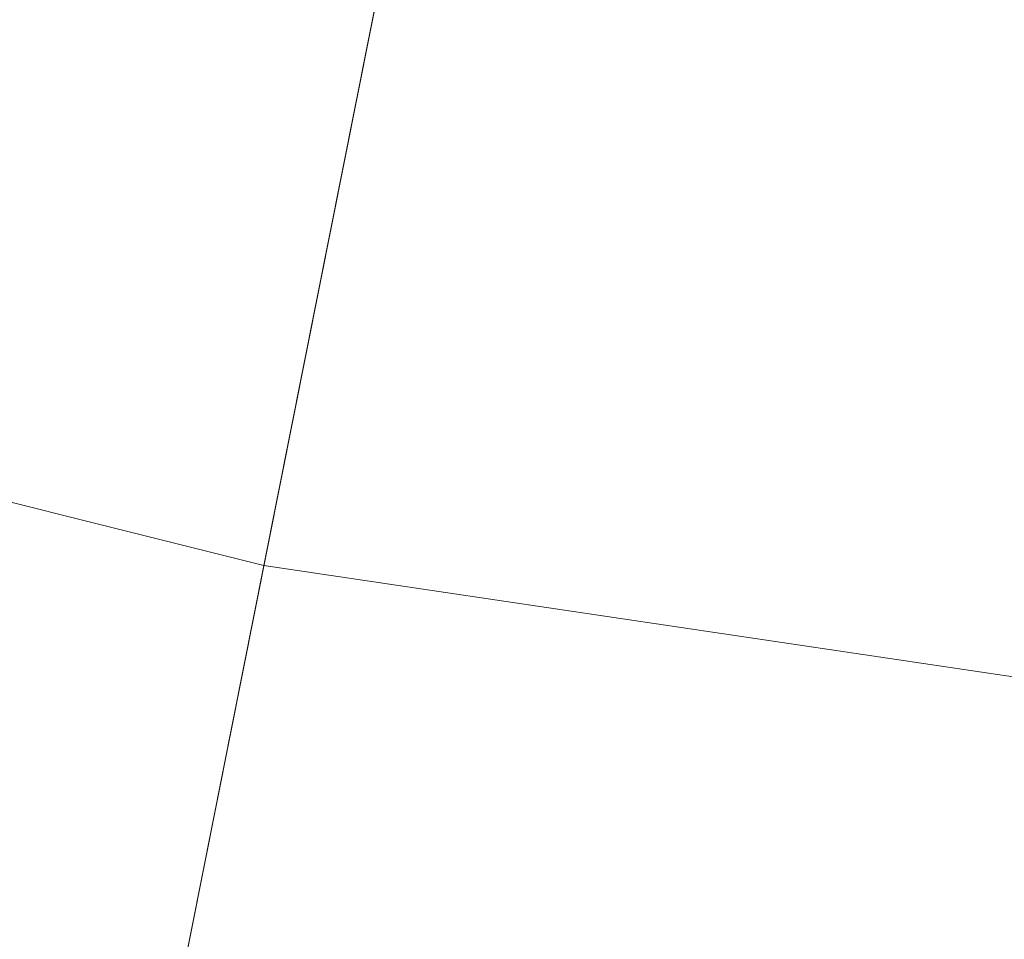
# Model space of a CAD drawing. Header units: millimetres. Extents: x 2270 to 2550, y -29847 to -29567.
# Tile 127 of 256: x 2382 to 2396, y -29834 to -29822. Entities that reach past the tile are written whole.
import ezdxf

# ---------------------------------------------------------------- set-up
doc = ezdxf.new("R2010")
doc.units = ezdxf.units.MM
doc.header["$LTSCALE"] = 25.4
doc.layers.add('Lighting-LED', color=7, linetype='Continuous', lineweight=5, true_color=0x000000)

msp = doc.modelspace()

# ---------------------------------------------------------------- linework, layer by layer
at = {"layer": 'Lighting-LED', "color": 18, "linetype": 'Continuous', "lineweight": 5, "true_color": 0x000000}
for points in [[(2410, -29707.5, -295.5), (2332.786, -29823.058, -295.5), (2321.832, -29814.933, -295.5)], [(2410, -29707.5, -295.5), (2344.484, -29830.072, -295.5), (2332.786, -29823.058, -295.5)], [(2410, -29707.5, -295.5), (2356.815, -29835.901, -295.5), (2344.484, -29830.072, -295.5)], [(2351.585, -29816.787, -170.5), (2362.579, -29821.984, -170.5), (2410, -29707.5, -170.5)], [(2410, -29707.5, -295.5), (2369.655, -29840.498, -295.5), (2356.815, -29835.901, -295.5)], [(2362.579, -29821.984, -170.5), (2374.028, -29826.084, -170.5), (2410, -29707.5, -170.5)], [(2410, -29707.5, -295.5), (2382.886, -29843.811, -295.5), (2369.655, -29840.498, -295.5)], [(2374.028, -29826.084, -170.5), (2385.825, -29829.037, -170.5), (2410, -29707.5, -170.5)], [(2410, -29707.5, -295.5), (2396.378, -29845.811, -295.5), (2382.886, -29843.811, -295.5)], [(2385.825, -29829.037, -170.5), (2397.854, -29830.821, -170.5), (2410, -29707.5, -170.5)], [(2371.284, -29835.129, -176.433), (2383.981, -29838.308, -176.433), (2385.825, -29829.037, -170.5), (2374.028, -29826.084, -170.5)], [(2383.981, -29838.308, -176.433), (2396.927, -29840.228, -176.433), (2397.854, -29830.821, -170.5), (2385.825, -29829.037, -170.5)]]:
    msp.add_3dface(points, dxfattribs=at)
at = {"layer": 'Lighting-LED', "color": 18, "linetype": 'Continuous', "lineweight": 5, "true_color": 0x000000, "invisible_edges": 15}
for points in [[(2402.251, -29784.791, -297.088), (2417.749, -29822.209, -297.088), (2389.75, -29803.5, -297.088), (2402.251, -29784.791, -297.088)], [(2402.251, -29784.791, -293.913), (2417.749, -29822.209, -293.913), (2389.75, -29803.5, -293.913), (2402.251, -29784.791, -293.913)], [(2417.749, -29822.209, -297.088), (2397.154, -29819.153, -297.088), (2389.75, -29803.5, -297.088), (2417.749, -29822.209, -297.088)], [(2417.749, -29822.209, -293.913), (2397.154, -29819.153, -293.913), (2389.75, -29803.5, -293.913), (2417.749, -29822.209, -293.913)]]:
    msp.add_3dface(points, dxfattribs=at)

doc.saveas('drawing.dxf')
